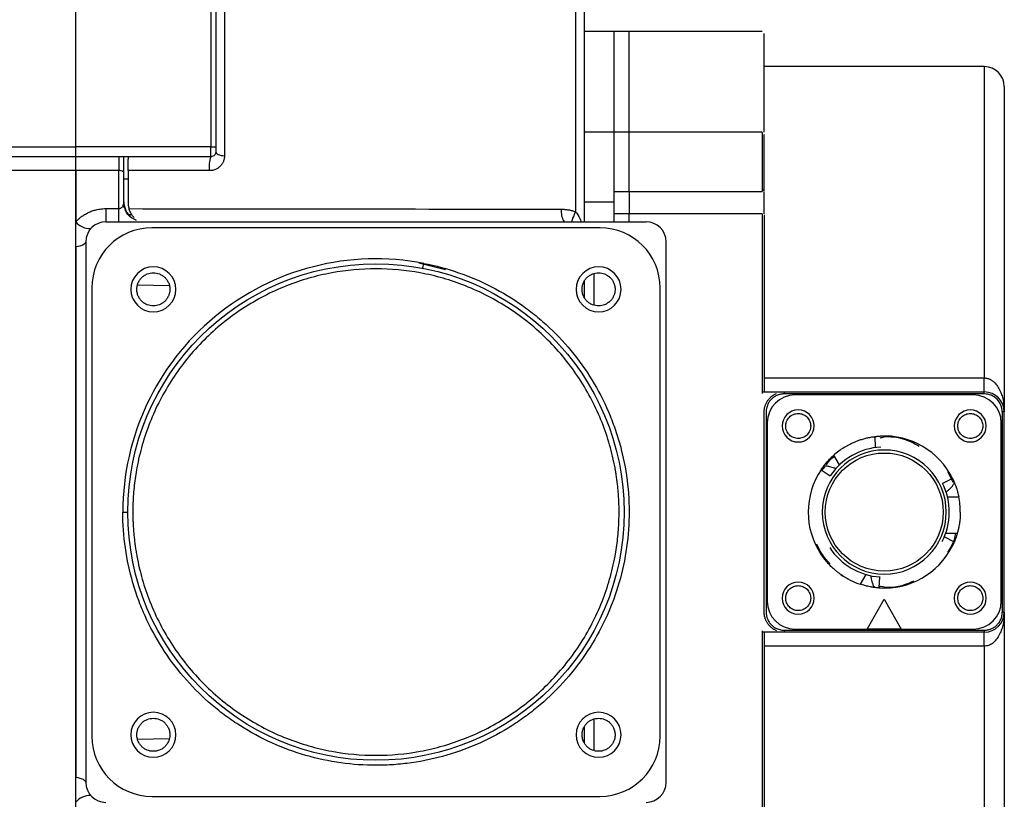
# Model space of a CAD drawing. Header units: millimetres. Extents: x 32137 to 34250, y 9840 to 11020.
# Tile 50 of 51: x 34152 to 34250, y 10826 to 10904. Entities that reach past the tile are written whole.
import ezdxf

# ---------------------------------------------------------------- set-up
doc = ezdxf.new("R2010")
doc.units = ezdxf.units.MM

msp = doc.modelspace()

# ---------------------------------------------------------------- linework, layer by layer
at = {"color": 7, "linetype": 'Continuous', "lineweight": 25}
for p, q in [((34207.494, 10918.026), (34207.494, 10884.464)), ((34157.555, 10890.96), (34157.555, 10907.96)), ((34171.055, 10907.96), (34171.055, 10890.96)), ((34171.555, 10907.96), (34171.555, 10890.96)), ((34172.415, 10907.843), (34172.415, 10890.049)), ((34211.355, 10902.46), (34208.355, 10902.46)), ((34212.855, 10902.46), (34211.355, 10902.46)), ((34211.355, 10892.402), (34211.355, 10902.46)), ((34226.155, 10902.46), (34212.855, 10902.46)), ((34212.855, 10892.402), (34212.855, 10902.46)), ((34248.355, 10898.96), (34226.355, 10898.96)), ((34248.355, 10898.96), (34248.355, 10867.858)), ((34211.355, 10892.402), (34208.355, 10892.402)), ((34212.855, 10892.402), (34211.355, 10892.402)), ((34211.355, 10886.47), (34211.355, 10892.402)), ((34226.155, 10892.402), (34212.855, 10892.402)), ((34212.855, 10886.47), (34212.855, 10892.402)), ((34226.155, 10892.402), (34226.155, 10886.47)), ((34059.606, 10890.96), (34157.555, 10890.96)), ((34157.555, 10889.96), (34157.555, 10890.96)), ((34171.055, 10890.96), (34157.555, 10890.96)), ((34171.055, 10889.96), (34171.055, 10890.96)), ((34171.055, 10890.96), (34171.555, 10890.96)), ((34157.555, 10889.96), (34059.594, 10889.96)), ((34157.555, 10888.575), (34157.555, 10889.96)), ((34171.055, 10889.96), (34157.555, 10889.96)), ((34161.855, 10889.96), (34161.855, 10888.575)), ((34162.355, 10887.71), (34162.355, 10889.96)), ((34157.555, 10888.575), (34059.578, 10888.575)), ((34157.555, 10820.346), (34157.555, 10888.575)), ((34157.555, 10888.575), (34157.555, 10883.451)), ((34161.855, 10888.575), (34157.555, 10888.575)), ((34161.855, 10884.775), (34161.855, 10888.575)), ((34170.915, 10888.567), (34162.785, 10888.572)), ((34162.785, 10888.572), (34162.785, 10885.285)), ((34162.785, 10887.721), (34162.355, 10887.71)), ((34162.355, 10884.875), (34162.355, 10887.71)), ((34211.355, 10886.47), (34212.855, 10886.47)), ((34211.355, 10884.263), (34211.355, 10886.47)), ((34212.855, 10886.47), (34212.855, 10884.263)), ((34212.855, 10886.47), (34226.155, 10886.47)), ((34226.155, 10886.652), (34226.355, 10886.652)), ((34226.355, 10884.263), (34226.355, 10886.47)), ((34208.355, 10885.458), (34211.355, 10885.458)), ((34160.555, 10884.775), (34160.555, 10883.46)), ((34160.555, 10884.775), (34161.855, 10884.775)), ((34161.855, 10883.46), (34161.855, 10884.775)), ((34162.843, 10884.199), (34163.15, 10884.191)), ((34212.855, 10884.263), (34211.355, 10884.263)), ((34211.355, 10883.46), (34211.355, 10884.263)), ((34226.155, 10884.263), (34212.855, 10884.263)), ((34212.855, 10883.46), (34212.855, 10884.263)), ((34226.155, 10884.263), (34226.155, 10866.31)), ((34160.555, 10883.46), (34214.555, 10883.46)), ((34209.955, 10882.86), (34165.155, 10882.86)), ((34158.555, 10881.46), (34158.555, 10827.46)), ((34216.555, 10827.46), (34216.555, 10881.46)), ((34157.555, 10880.942), (34157.555, 10827.979)), ((34191.827, 10879.365), (34194.516, 10878.709)), ((34192.244, 10878.813), (34192.339, 10879.304)), ((34209.355, 10875.146), (34209.355, 10878.275)), ((34163.743, 10877.177), (34166.88, 10877.1)), ((34208.355, 10877.48), (34208.355, 10875.941)), ((34159.155, 10876.86), (34159.155, 10832.06)), ((34215.955, 10832.06), (34215.955, 10876.86)), ((34226.355, 10867.858), (34248.355, 10867.858)), ((34248.355, 10866.46), (34248.355, 10867.858)), ((34226.254, 10866.46), (34227.593, 10866.46)), ((34227.593, 10866.46), (34228.355, 10866.46)), ((34228.355, 10866.46), (34248.355, 10866.46)), ((34228.355, 10866.46), (34228.355, 10866.26)), ((34248.355, 10866.26), (34228.355, 10866.26)), ((34248.355, 10866.26), (34248.355, 10866.46)), ((34247.255, 10866.16), (34229.455, 10866.16)), ((34226.355, 10844.46), (34226.355, 10864.46)), ((34226.555, 10864.46), (34226.555, 10844.46)), ((34250.155, 10864.46), (34250.155, 10844.46)), ((34250.355, 10864.46), (34250.155, 10864.46)), ((34250.355, 10844.46), (34250.355, 10864.46)), ((34226.655, 10863.36), (34226.655, 10845.56)), ((34250.055, 10845.56), (34250.055, 10863.36)), ((34237.495, 10860.903), (34237.436, 10862.005)), ((34233.868, 10859.163), (34233.304, 10860.139)), ((34232.038, 10858.687), (34232.959, 10858.085)), ((34232.129, 10858.628), (34232.419, 10858.985)), ((34244.668, 10858.496), (34245.205, 10857.46)), ((34245.173, 10857.817), (34244.191, 10857.321)), ((34244.995, 10857.746), (34245.166, 10857.832)), ((34245.169, 10857.841), (34245.065, 10857.788)), ((34244.671, 10855.995), (34245.798, 10855.995)), ((34162.255, 10854.46), (34162.755, 10854.46)), ((34244.364, 10851.984), (34245.347, 10851.484)), ((34244.5, 10852.356), (34245.657, 10852.356)), ((34236.525, 10848.223), (34235.962, 10847.247)), ((34237.853, 10846.877), (34237.914, 10847.975)), ((34237.914, 10847.975), (34237.931, 10847.974)), ((34237.88, 10847.067), (34237.869, 10846.876)), ((34237.875, 10846.868), (34237.881, 10846.985)), ((34236.655, 10842.76), (34238.355, 10845.76)), ((34238.355, 10845.76), (34240.055, 10842.76)), ((34250.355, 10844.46), (34250.155, 10844.46)), ((34226.155, 10842.611), (34226.155, 10824.658)), ((34228.355, 10842.66), (34248.355, 10842.66)), ((34228.355, 10842.66), (34228.355, 10842.46)), ((34229.455, 10842.76), (34236.655, 10842.76)), ((34240.055, 10842.76), (34236.655, 10842.76)), ((34240.055, 10842.76), (34247.255, 10842.76)), ((34248.355, 10842.66), (34248.355, 10842.46)), ((34227.593, 10842.46), (34226.254, 10842.46)), ((34228.355, 10842.46), (34227.593, 10842.46)), ((34248.355, 10842.46), (34228.355, 10842.46)), ((34248.355, 10841.063), (34248.355, 10842.46)), ((34248.355, 10841.063), (34226.355, 10841.063)), ((34248.355, 10841.063), (34248.355, 10809.96)), ((34209.355, 10830.646), (34209.355, 10833.775)), ((34208.355, 10832.98), (34208.355, 10831.441)), ((34166.88, 10831.821), (34163.743, 10831.744)), ((34165.155, 10826.06), (34209.955, 10826.06))]:
    msp.add_line(p, q, dxfattribs=at)
at = {"color": 7, "linetype": 'Continuous', "lineweight": 25, "flags": 128}
for points in [[(34171.555, 10890.46), (34171.571, 10890.386), (34171.618, 10890.315), (34171.695, 10890.248), (34171.8, 10890.188), (34171.929, 10890.136), (34172.077, 10890.095), (34172.241, 10890.066), (34172.415, 10890.049)], [(34162.355, 10888.382), (34162.345, 10888.42), (34162.317, 10888.456), (34162.27, 10888.489), (34162.208, 10888.519), (34162.132, 10888.543), (34162.046, 10888.56), (34161.952, 10888.571), (34161.855, 10888.575)], [(34207.113, 10883.46), (34207.13, 10883.507), (34207.181, 10883.639), (34207.244, 10883.806), (34207.318, 10884.001), (34207.402, 10884.222), (34207.494, 10884.464)], [(34158.555, 10881.46), (34158.537, 10881.382), (34158.486, 10881.306), (34158.402, 10881.231), (34158.287, 10881.161), (34158.141, 10881.096), (34157.969, 10881.037), (34157.772, 10880.986), (34157.555, 10880.942)], [(34157.555, 10827.979), (34157.772, 10827.935), (34157.969, 10827.884), (34158.141, 10827.825), (34158.287, 10827.76), (34158.402, 10827.689), (34158.486, 10827.615), (34158.537, 10827.539), (34158.555, 10827.46)]]:
    msp.add_lwpolyline(points, dxfattribs=at)
at = {"color": 7, "linetype": 'Continuous', "lineweight": 25}
for centre, radius in [((34187.555, 10854.46), 24.8), ((34238.355, 10854.46), 5.9)]:
    msp.add_circle(centre, radius, dxfattribs=at)
for centre, radius, start, end in [((34248.355, 10896.96), 2, 0, 90), ((34173.514, 10889.011), 2.636, 158.89054, 189.70394), ((34164.355, 10885.46), 2, 180, 232.37173), ((34208.068, 10884.499), 2.004, 173.70119, 211.23576), ((34158.977, 10884.627), 1.845, 219.5864, 272.42139), ((34160.555, 10881.46), 2, 90, 180), ((34214.555, 10881.46), 2, 0, 90), ((34165.155, 10876.86), 6, 90, 180), ((34209.955, 10876.86), 6, 0, 90), ((34187.555, 10854.46), 25.3, 79.10031, 180), ((34165.305, 10876.71), 2.25, 0, 180), ((34209.805, 10876.71), 2.25, 0, 180), ((34165.305, 10876.71), 2.25, 180, 0), ((34209.805, 10876.71), 2.25, 180, 0), ((34248.355, 10864.46), 2, 0, 90), ((34229.455, 10863.36), 2.8, 90, 180), ((34247.255, 10863.36), 2.8, 0, 90), ((34229.755, 10863.06), 1.6, 90, 270), ((34229.755, 10863.06), 1.6, 270, 90), ((34246.955, 10863.06), 1.6, 90, 270), ((34246.955, 10863.06), 1.6, 270, 90), ((34238.355, 10854.46), 7.6, 26.21271, 93.0615), ((34238.355, 10854.46), 6.2, 0, 180), ((34238.355, 10854.46), 6.5, 93.03821, 146.11308), ((34238.355, 10854.46), 7.6, 121.92655, 131.65053), ((34238.355, 10854.46), 7.6, 146.21271, 180), ((34238.355, 10854.46), 6.5, 333.03821, 26.11308), ((34238.355, 10854.46), 7.6, 0, 11.65053), ((34238.355, 10854.46), 7.6, 180, 213.0615), ((34238.355, 10854.46), 6.2, 180, 0), ((34238.355, 10854.46), 6.5, 213.03821, 266.11308), ((34238.355, 10854.46), 7.6, 266.21271, 333.0615), ((34238.355, 10854.46), 7.6, 235.13649, 251.65053), ((34229.755, 10845.86), 1.6, 90, 270), ((34229.755, 10845.86), 1.6, 270, 90), ((34246.955, 10845.86), 1.6, 90, 270), ((34246.955, 10845.86), 1.6, 270, 90), ((34229.455, 10845.56), 2.8, 180, 270), ((34247.255, 10845.56), 2.8, 270, 0), ((34248.355, 10844.46), 2, 270, 0), ((34165.305, 10832.21), 2.25, 0, 180), ((34209.805, 10832.21), 2.25, 0, 180), ((34165.155, 10832.06), 6, 180, 270), ((34165.305, 10832.21), 2.25, 180, 0), ((34209.805, 10832.21), 2.25, 180, 0), ((34209.955, 10832.06), 6, 270, 0), ((34160.555, 10827.46), 2, 180, 270), ((34214.555, 10827.46), 2, 270, 0), ((34158.977, 10824.294), 1.845, 87.57861, 140.4136)]:
    msp.add_arc(centre, radius, start, end, dxfattribs=at)
for points, knots in [([(34208.355, 10916.782), (34208.355, 10915.216), (34208.355, 10912.075), (34208.355, 10906.724), (34208.355, 10900.951), (34208.355, 10894.762), (34208.355, 10888.923), (34208.355, 10885.054), (34208.355, 10883.46)], [0, 0, 0, 0, 0.174413, 0.349758, 0.525857, 0.701945, 0.877296, 1, 1, 1, 1]), ([(34226.355, 10892.404), (34226.355, 10893.248), (34226.355, 10895.121), (34226.355, 10897.485), (34226.355, 10899.567), (34226.355, 10901.092), (34226.355, 10902.077), (34226.355, 10902.199), (34226.355, 10902.26)], [0, 0, 0, 0, 0.136329, 0.302516, 0.472101, 0.646698, 0.822762, 1, 1, 1, 1]), ([(34250.355, 10896.96), (34250.355, 10896.96), (34250.355, 10893.756), (34250.355, 10881.967), (34250.355, 10873.725), (34250.355, 10864.46)], [0, 0, 0, 0, 0.5, 0.5, 1, 1, 1, 1]), ([(34226.355, 10886.567), (34226.355, 10886.932), (34226.355, 10887.683), (34226.355, 10888.947), (34226.355, 10890.138), (34226.355, 10891.137), (34226.355, 10891.841), (34226.355, 10892.203), (34226.355, 10892.163), (34226.355, 10892.151)], [0, 0, 0, 0, 0.151265, 0.310743, 0.470221, 0.621485, 0.77275, 0.932228, 1, 1, 1, 1]), ([(34171.555, 10890.96), (34171.555, 10890.94), (34171.555, 10890.898), (34171.555, 10890.836), (34171.555, 10890.764), (34171.555, 10890.684), (34171.555, 10890.605), (34171.555, 10890.539), (34171.555, 10890.494), (34171.555, 10890.465), (34171.555, 10890.462), (34171.555, 10890.46)], [0, 0, 0, 0, 0.0801151, 0.1597406, 0.2401519, 0.3697806, 0.5000923, 0.6297213, 0.7600334, 0.8798503, 1, 1, 1, 1]), ([(34162.785, 10888.572), (34162.784, 10888.604), (34162.782, 10888.67), (34162.78, 10888.774), (34162.779, 10888.882), (34162.778, 10888.993), (34162.779, 10889.104), (34162.781, 10889.214), (34162.784, 10889.32), (34162.787, 10889.421), (34162.793, 10889.549), (34162.803, 10889.703), (34162.819, 10889.856), (34162.836, 10889.937), (34162.848, 10889.959), (34162.853, 10889.96), (34162.855, 10889.96)], [0, 0, 0, 0, 0.052675, 0.106874, 0.16231, 0.218652, 0.275528, 0.332548, 0.389311, 0.445427, 0.500528, 0.615332, 0.750176, 0.894402, 0.974308, 1, 1, 1, 1]), ([(34172.415, 10890.049), (34172.415, 10890.011), (34172.413, 10889.934), (34172.399, 10889.822), (34172.378, 10889.71), (34172.347, 10889.601), (34172.288, 10889.44), (34172.182, 10889.237), (34172, 10889.012), (34171.777, 10888.823), (34171.543, 10888.695), (34171.321, 10888.617), (34171.121, 10888.574), (34170.984, 10888.569), (34170.915, 10888.567)], [0, 0, 0, 0, 0.050124, 0.09995, 0.14973, 0.199717, 0.25016, 0.375513, 0.499994, 0.625759, 0.749678, 0.834275, 0.917157, 1, 1, 1, 1]), ([(34171.555, 10890.46), (34171.555, 10890.396), (34171.542, 10890.334), (34171.495, 10890.215), (34171.46, 10890.161), (34171.37, 10890.067), (34171.316, 10890.029), (34171.192, 10889.975), (34171.125, 10889.96), (34171.055, 10889.96)], [0.00167587, 0.00167587, 0.00167587, 0.00167587, 0.002306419, 0.002306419, 0.002936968, 0.002936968, 0.003567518, 0.003567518, 0.004198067, 0.004198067, 0.004198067, 0.004198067]), ([(34161.855, 10884.775), (34161.889, 10884.775), (34161.922, 10884.78), (34161.988, 10884.798), (34162.021, 10884.812), (34162.082, 10884.847), (34162.111, 10884.868), (34162.166, 10884.919), (34162.191, 10884.948), (34162.236, 10885.012), (34162.257, 10885.046), (34162.292, 10885.121), (34162.307, 10885.16), (34162.342, 10885.282), (34162.355, 10885.371), (34162.355, 10885.46)], [0, 0, 0, 0, 0.000504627, 0.000504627, 0.001009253, 0.001009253, 0.00151388, 0.00151388, 0.002018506, 0.002018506, 0.002523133, 0.002523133, 0.003027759, 0.003027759, 0.004037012, 0.004037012, 0.004037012, 0.004037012]), ([(34163.633, 10883.595), (34163.55, 10883.629), (34163.398, 10883.692), (34163.148, 10883.834), (34162.937, 10883.996), (34162.708, 10884.239), (34162.5, 10884.607), (34162.427, 10884.925), (34162.388, 10885.094)], [0, 0, 0, 0, 0.161511, 0.295111, 0.411964, 0.521803, 0.745609, 1, 1, 1, 1]), ([(34162.785, 10885.285), (34162.786, 10885.25), (34162.787, 10885.18), (34162.799, 10885.075), (34162.817, 10884.972), (34162.843, 10884.87), (34162.866, 10884.803), (34162.877, 10884.77)], [0, 0, 0, 0, 0.202889, 0.403396, 0.602449, 0.800998, 1, 1, 1, 1]), ([(34157.555, 10883.451), (34157.592, 10883.492), (34157.667, 10883.573), (34157.786, 10883.688), (34157.909, 10883.799), (34158.037, 10883.905), (34158.237, 10884.056), (34158.519, 10884.239), (34158.895, 10884.431), (34159.29, 10884.583), (34159.656, 10884.681), (34159.983, 10884.738), (34160.268, 10884.77), (34160.459, 10884.773), (34160.555, 10884.775)], [0, 0, 0, 0, 0.050069, 0.099934, 0.149683, 0.199402, 0.249179, 0.374535, 0.499432, 0.624048, 0.74834, 0.832356, 0.916087, 1, 1, 1, 1]), ([(34162.877, 10884.77), (34170.218, 10884.762), (34184.619, 10884.746), (34199.017, 10884.728), (34206.076, 10884.719)], [0, 0, 0, 0, 0.509725, 1, 1, 1, 1]), ([(34163.393, 10883.876), (34163.364, 10883.906), (34163.307, 10883.965), (34163.228, 10884.062), (34163.156, 10884.162), (34163.08, 10884.282), (34163.005, 10884.426), (34162.933, 10884.594), (34162.895, 10884.712), (34162.877, 10884.77)], [0, 0, 0, 0, 0.1333793, 0.2614844, 0.3841858, 0.5014026, 0.6740992, 0.8403514, 1, 1, 1, 1]), ([(34206.076, 10884.719), (34206.137, 10884.718), (34206.258, 10884.717), (34206.439, 10884.704), (34206.619, 10884.684), (34206.797, 10884.656), (34206.974, 10884.62), (34207.149, 10884.577), (34207.323, 10884.525), (34207.437, 10884.485), (34207.494, 10884.464)], [0, 0, 0, 0, 0.126853, 0.252605, 0.377537, 0.501936, 0.626092, 0.750294, 0.874835, 1, 1, 1, 1]), ([(34207.494, 10884.464), (34207.658, 10884.254), (34207.897, 10883.948), (34208.006, 10883.576), (34208.039, 10883.46)], [0, 0, 0, 0, 0.687954, 1, 1, 1, 1]), ([(34157.555, 10880.942), (34157.555, 10881.172), (34157.555, 10881.4), (34157.555, 10881.854), (34157.555, 10882.074), (34157.555, 10882.497), (34157.555, 10882.702), (34157.555, 10883.094), (34157.555, 10883.277), (34157.555, 10883.451)], [0, 0, 0, 0, 0.25, 0.25, 0.5, 0.5, 0.75, 0.75, 1, 1, 1, 1]), ([(34192.339, 10879.304), (34193.514, 10879.078), (34194.678, 10878.767), (34196.949, 10877.982), (34198.056, 10877.509), (34200.179, 10876.418), (34201.196, 10875.8), (34202.635, 10874.783), (34203.102, 10874.428), (34204.017, 10873.681), (34204.464, 10873.289), (34205.764, 10872.065), (34206.579, 10871.181), (34208.077, 10869.304), (34208.761, 10868.311), (34209.975, 10866.244), (34210.506, 10865.171), (34211.181, 10863.527), (34211.386, 10862.974), (34211.755, 10861.86), (34211.921, 10861.296), (34212.36, 10859.577), (34212.575, 10858.4), (34212.835, 10856.019), (34212.881, 10854.814), (34212.8, 10852.413), (34212.674, 10851.217), (34212.258, 10848.869), (34211.968, 10847.718), (34211.24, 10845.489), (34210.794, 10844.388), (34209.743, 10842.247), (34209.139, 10841.207), (34207.786, 10839.222), (34207.038, 10838.276), (34205.422, 10836.508), (34204.554, 10835.685), (34203.185, 10834.558), (34202.719, 10834.2), (34201.763, 10833.519), (34201.271, 10833.193), (34199.755, 10832.265), (34198.693, 10831.713), (34196.492, 10830.761), (34195.354, 10830.363), (34193.037, 10829.732), (34191.857, 10829.501), (34190.085, 10829.28), (34189.494, 10829.228), (34188.314, 10829.165), (34187.728, 10829.154), (34185.966, 10829.183), (34184.78, 10829.285), (34182.421, 10829.658), (34181.249, 10829.929), (34178.953, 10830.637), (34177.829, 10831.074), (34175.665, 10832.096), (34174.625, 10832.682), (34173.147, 10833.655), (34172.669, 10833.994), (34171.734, 10834.708), (34171.277, 10835.083), (34169.941, 10836.26), (34169.099, 10837.114), (34167.54, 10838.938), (34166.824, 10839.908), (34165.54, 10841.936), (34164.971, 10842.993), (34164.239, 10844.619), (34164.016, 10845.168), (34163.608, 10846.274), (34163.426, 10846.83), (34162.932, 10848.526), (34162.679, 10849.691), (34162.341, 10852.058), (34162.255, 10853.259), (34162.255, 10854.46)], [0, 0, 0, 0, 0.03125, 0.03125, 0.0625, 0.0625, 0.09375, 0.09375, 0.109375, 0.109375, 0.125, 0.125, 0.15625, 0.15625, 0.1875, 0.1875, 0.21875, 0.21875, 0.234375, 0.234375, 0.25, 0.25, 0.28125, 0.28125, 0.3125, 0.3125, 0.34375, 0.34375, 0.375, 0.375, 0.40625, 0.40625, 0.4375, 0.4375, 0.46875, 0.46875, 0.5, 0.5, 0.515625, 0.515625, 0.53125, 0.53125, 0.5625, 0.5625, 0.59375, 0.59375, 0.625, 0.625, 0.640625, 0.640625, 0.65625, 0.65625, 0.6875, 0.6875, 0.71875, 0.71875, 0.75, 0.75, 0.78125, 0.78125, 0.796875, 0.796875, 0.8125, 0.8125, 0.84375, 0.84375, 0.875, 0.875, 0.90625, 0.90625, 0.921875, 0.921875, 0.9375, 0.9375, 0.96875, 0.96875, 1, 1, 1, 1]), ([(34211.855, 10854.46), (34211.854, 10854.625), (34211.852, 10854.955), (34211.836, 10855.449), (34211.811, 10855.943), (34211.776, 10856.435), (34211.731, 10856.926), (34211.676, 10857.417), (34211.611, 10857.906), (34211.536, 10858.395), (34211.344, 10859.493), (34210.946, 10861.186), (34210.173, 10863.45), (34209.168, 10865.658), (34207.919, 10867.795), (34206.45, 10869.809), (34204.768, 10871.673), (34202.904, 10873.356), (34200.889, 10874.825), (34198.752, 10876.074), (34196.544, 10877.079), (34194.28, 10877.851), (34191.307, 10878.552), (34187.555, 10878.897), (34183.803, 10878.552), (34180.829, 10877.851), (34178.565, 10877.079), (34176.357, 10876.074), (34174.22, 10874.825), (34172.206, 10873.356), (34170.342, 10871.674), (34168.659, 10869.81), (34167.19, 10867.795), (34165.941, 10865.658), (34164.936, 10863.45), (34164.164, 10861.186), (34163.735, 10859.365), (34163.509, 10858.005), (34163.395, 10857.123), (34163.314, 10856.238), (34163.264, 10855.35), (34163.258, 10854.757), (34163.255, 10854.46)], [0, 0, 0, 0, 0.006487, 0.012964, 0.019435, 0.025902, 0.032367, 0.038835, 0.045306, 0.051785, 0.058273, 0.089144, 0.120023, 0.152182, 0.184348, 0.217191, 0.250041, 0.282884, 0.315734, 0.347893, 0.380058, 0.41093, 0.441809, 0.500001, 0.558193, 0.589065, 0.619944, 0.652103, 0.684268, 0.717111, 0.749961, 0.782804, 0.815655, 0.847813, 0.879979, 0.910851, 0.94173, 0.953398, 0.965044, 0.976682, 0.988329, 1, 1, 1, 1]), ([(34163.655, 10876.71), (34163.655, 10876.752), (34163.657, 10876.835), (34163.672, 10876.959), (34163.695, 10877.081), (34163.727, 10877.201), (34163.792, 10877.385), (34163.915, 10877.623), (34164.13, 10877.885), (34164.392, 10878.1), (34164.777, 10878.299), (34165.305, 10878.401), (34165.832, 10878.299), (34166.217, 10878.1), (34166.479, 10877.885), (34166.694, 10877.623), (34166.829, 10877.36), (34166.907, 10877.122), (34166.947, 10876.918), (34166.952, 10876.78), (34166.955, 10876.71)], [0, 0, 0, 0, 0.024173, 0.048146, 0.072059, 0.096048, 0.120253, 0.185254, 0.250358, 0.315358, 0.380463, 0.500024, 0.619586, 0.684586, 0.749691, 0.814691, 0.879795, 0.919948, 0.959802, 1, 1, 1, 1]), ([(34208.155, 10876.71), (34208.155, 10876.752), (34208.157, 10876.835), (34208.172, 10876.959), (34208.195, 10877.081), (34208.227, 10877.201), (34208.292, 10877.385), (34208.415, 10877.623), (34208.63, 10877.885), (34208.892, 10878.1), (34209.277, 10878.299), (34209.805, 10878.401), (34210.332, 10878.299), (34210.717, 10878.1), (34210.979, 10877.885), (34211.194, 10877.623), (34211.329, 10877.36), (34211.407, 10877.122), (34211.447, 10876.918), (34211.452, 10876.78), (34211.455, 10876.71)], [0, 0, 0, 0, 0.024173, 0.048146, 0.072059, 0.096048, 0.120253, 0.185254, 0.250358, 0.315358, 0.380463, 0.500024, 0.619586, 0.684586, 0.749691, 0.814691, 0.879795, 0.919948, 0.959802, 1, 1, 1, 1]), ([(34166.955, 10876.71), (34166.954, 10876.669), (34166.952, 10876.586), (34166.938, 10876.462), (34166.914, 10876.34), (34166.882, 10876.22), (34166.817, 10876.036), (34166.694, 10875.798), (34166.479, 10875.536), (34166.217, 10875.321), (34165.833, 10875.122), (34165.305, 10875.02), (34164.777, 10875.122), (34164.392, 10875.321), (34164.13, 10875.536), (34163.915, 10875.798), (34163.78, 10876.061), (34163.702, 10876.299), (34163.662, 10876.503), (34163.657, 10876.641), (34163.655, 10876.71)], [0, 0, 0, 0, 0.024173, 0.048146, 0.072059, 0.096048, 0.120253, 0.185254, 0.250358, 0.315358, 0.380463, 0.500024, 0.619586, 0.684586, 0.749691, 0.814691, 0.879795, 0.919948, 0.959802, 1, 1, 1, 1]), ([(34211.455, 10876.71), (34211.454, 10876.669), (34211.452, 10876.586), (34211.438, 10876.462), (34211.414, 10876.34), (34211.382, 10876.22), (34211.317, 10876.036), (34211.194, 10875.798), (34210.979, 10875.536), (34210.717, 10875.321), (34210.333, 10875.122), (34209.805, 10875.02), (34209.277, 10875.122), (34208.892, 10875.321), (34208.63, 10875.536), (34208.415, 10875.798), (34208.28, 10876.061), (34208.202, 10876.299), (34208.162, 10876.503), (34208.157, 10876.641), (34208.155, 10876.71)], [0, 0, 0, 0, 0.024173, 0.048146, 0.072059, 0.096048, 0.120253, 0.185254, 0.250358, 0.315358, 0.380463, 0.500024, 0.619586, 0.684586, 0.749691, 0.814691, 0.879795, 0.919948, 0.959802, 1, 1, 1, 1]), ([(34248.355, 10867.858), (34248.389, 10867.857), (34248.458, 10867.856), (34248.561, 10867.842), (34248.664, 10867.82), (34248.766, 10867.789), (34248.867, 10867.75), (34248.968, 10867.702), (34249.066, 10867.645), (34249.163, 10867.579), (34249.258, 10867.505), (34249.445, 10867.339), (34249.702, 10867.026), (34249.954, 10866.562), (34250.144, 10866.047), (34250.251, 10865.598), (34250.314, 10865.191), (34250.348, 10864.84), (34250.352, 10864.591), (34250.355, 10864.46)], [0, 0, 0, 0, 0.022981, 0.046144, 0.069607, 0.093483, 0.11788, 0.142899, 0.16863, 0.195158, 0.222559, 0.250899, 0.366215, 0.500207, 0.617216, 0.750513, 0.824286, 0.907477, 1, 1, 1, 1]), ([(34226.355, 10864.46), (34226.356, 10864.509), (34226.358, 10864.607), (34226.374, 10864.753), (34226.401, 10864.897), (34226.451, 10865.086), (34226.538, 10865.315), (34226.683, 10865.572), (34226.864, 10865.806), (34227.056, 10865.988), (34227.241, 10866.126), (34227.411, 10866.229), (34227.533, 10866.283), (34227.593, 10866.31)], [0, 0, 0, 0, 0.062603, 0.124896, 0.187203, 0.249844, 0.374921, 0.499762, 0.625023, 0.749798, 0.833582, 0.9167, 1, 1, 1, 1]), ([(34228.355, 10866.26), (34228.309, 10866.26), (34228.219, 10866.258), (34228.084, 10866.242), (34227.951, 10866.217), (34227.82, 10866.181), (34227.619, 10866.11), (34227.359, 10865.976), (34227.073, 10865.742), (34226.839, 10865.456), (34226.691, 10865.169), (34226.607, 10864.909), (34226.563, 10864.687), (34226.557, 10864.536), (34226.555, 10864.46)], [0, 0, 0, 0, 0.048284, 0.096168, 0.143929, 0.191844, 0.240186, 0.370022, 0.500049, 0.629885, 0.759911, 0.840114, 0.919715, 1, 1, 1, 1]), ([(34250.155, 10864.46), (34250.155, 10864.938), (34249.965, 10865.396), (34249.29, 10866.071), (34248.832, 10866.26), (34248.355, 10866.26)], [0, 0, 0, 0, 0.5, 0.5, 1, 1, 1, 1]), ([(34228.505, 10863.06), (34228.506, 10863.1), (34228.508, 10863.178), (34228.525, 10863.295), (34228.552, 10863.409), (34228.605, 10863.564), (34228.702, 10863.752), (34228.865, 10863.95), (34229.063, 10864.113), (34229.355, 10864.264), (34229.755, 10864.341), (34230.154, 10864.264), (34230.446, 10864.113), (34230.644, 10863.95), (34230.807, 10863.752), (34230.921, 10863.53), (34230.992, 10863.296), (34231, 10863.139), (34231.005, 10863.06)], [0, 0, 0, 0, 0.030173, 0.060092, 0.090028, 0.120251, 0.185242, 0.25037, 0.315362, 0.38049, 0.500066, 0.619641, 0.684633, 0.749761, 0.814752, 0.879881, 0.939907, 1, 1, 1, 1]), ([(34245.705, 10863.06), (34245.706, 10863.1), (34245.708, 10863.178), (34245.725, 10863.295), (34245.752, 10863.409), (34245.805, 10863.564), (34245.902, 10863.752), (34246.065, 10863.95), (34246.263, 10864.113), (34246.555, 10864.264), (34246.955, 10864.341), (34247.354, 10864.264), (34247.646, 10864.113), (34247.844, 10863.95), (34248.007, 10863.752), (34248.121, 10863.53), (34248.192, 10863.296), (34248.2, 10863.139), (34248.205, 10863.06)], [0, 0, 0, 0, 0.030173, 0.060092, 0.090028, 0.120251, 0.185242, 0.25037, 0.315362, 0.38049, 0.500066, 0.619641, 0.684633, 0.749761, 0.814752, 0.879881, 0.939907, 1, 1, 1, 1]), ([(34231.005, 10863.06), (34231.004, 10863.021), (34231.001, 10862.943), (34230.984, 10862.826), (34230.957, 10862.711), (34230.904, 10862.557), (34230.807, 10862.369), (34230.645, 10862.171), (34230.446, 10862.008), (34230.155, 10861.857), (34229.755, 10861.78), (34229.355, 10861.857), (34229.063, 10862.008), (34228.865, 10862.17), (34228.702, 10862.369), (34228.588, 10862.591), (34228.517, 10862.825), (34228.509, 10862.982), (34228.505, 10863.06)], [0, 0, 0, 0, 0.030173, 0.060092, 0.090028, 0.120251, 0.185242, 0.25037, 0.315362, 0.38049, 0.500066, 0.619641, 0.684633, 0.749761, 0.814752, 0.879881, 0.939907, 1, 1, 1, 1]), ([(34248.205, 10863.06), (34248.204, 10863.021), (34248.201, 10862.943), (34248.184, 10862.826), (34248.157, 10862.711), (34248.104, 10862.557), (34248.007, 10862.369), (34247.845, 10862.171), (34247.646, 10862.008), (34247.355, 10861.857), (34246.955, 10861.78), (34246.555, 10861.857), (34246.263, 10862.008), (34246.065, 10862.17), (34245.902, 10862.369), (34245.788, 10862.591), (34245.717, 10862.825), (34245.709, 10862.982), (34245.705, 10863.06)], [0, 0, 0, 0, 0.030173, 0.060092, 0.090028, 0.120251, 0.185242, 0.25037, 0.315362, 0.38049, 0.500066, 0.619641, 0.684633, 0.749761, 0.814752, 0.879881, 0.939907, 1, 1, 1, 1]), ([(34234.335, 10860.911), (34234.414, 10860.959), (34234.572, 10861.055), (34234.814, 10861.187), (34235.06, 10861.311), (34235.311, 10861.426), (34235.566, 10861.532), (34235.868, 10861.645), (34236.218, 10861.758), (34236.619, 10861.863), (34237.024, 10861.948), (34237.299, 10861.986), (34237.436, 10862.005)], [0, 0, 0, 0, 0.084102, 0.167988, 0.251735, 0.335421, 0.419126, 0.502927, 0.628163, 0.752571, 0.876425, 1, 1, 1, 1]), ([(34237.436, 10862.005), (34237.466, 10862.008), (34237.525, 10862.015), (34237.607, 10862.024), (34237.683, 10862.031), (34237.752, 10862.037), (34237.818, 10862.042), (34237.881, 10862.046), (34237.935, 10862.049), (34237.944, 10862.049), (34237.949, 10862.05)], [0, 0, 0, 0, 0.097402, 0.196123, 0.296177, 0.397576, 0.500331, 0.637379, 0.803942, 1, 1, 1, 1]), ([(34237.935, 10861.88), (34238.075, 10861.91), (34239.131, 10862.135), (34240.545, 10861.761), (34241.603, 10861.187), (34241.842, 10861.057)], [0, 0, 0, 0, 0.105287, 0.798233, 1, 1, 1, 1]), ([(34232.274, 10859.02), (34232.287, 10859.038), (34232.314, 10859.073), (34232.36, 10859.133), (34232.411, 10859.198), (34232.468, 10859.267), (34232.529, 10859.342), (34232.596, 10859.421), (34232.686, 10859.524), (34232.804, 10859.653), (34232.955, 10859.811), (34233.121, 10859.973), (34233.243, 10860.084), (34233.304, 10860.139)], [0, 0, 0, 0, 0.071021, 0.1419, 0.21282, 0.283964, 0.355513, 0.427646, 0.500536, 0.626022, 0.750505, 0.874869, 1, 1, 1, 1]), ([(34232.575, 10859.178), (34232.722, 10859.385), (34232.949, 10859.705), (34233.261, 10859.94), (34233.371, 10860.023)], [0, 0, 0, 0, 0.647097, 1, 1, 1, 1]), ([(34232.029, 10858.673), (34232.028, 10858.671), (34232.025, 10858.667), (34232.026, 10858.669), (34232.031, 10858.677), (34232.041, 10858.691), (34232.054, 10858.712), (34232.072, 10858.738), (34232.102, 10858.781), (34232.148, 10858.847), (34232.21, 10858.934), (34232.255, 10858.994), (34232.274, 10859.02)], [0, 0, 0, 0, 0.08397, 0.16749, 0.250653, 0.33355, 0.416271, 0.498904, 0.57793, 0.748623, 0.895542, 1, 1, 1, 1]), ([(34232.274, 10859.02), (34232.288, 10859.027), (34232.315, 10859.042), (34232.364, 10859.058), (34232.42, 10859.069), (34232.502, 10859.076), (34232.621, 10859.072), (34232.793, 10859.046), (34233.003, 10858.996), (34233.253, 10858.92), (34233.436, 10858.852), (34233.531, 10858.817)], [0, 0, 0, 0, 0.063544, 0.126412, 0.188866, 0.251184, 0.371828, 0.500088, 0.652067, 0.818432, 1, 1, 1, 1]), ([(34244.539, 10856.46), (34244.579, 10856.493), (34244.658, 10856.557), (34244.767, 10856.651), (34244.867, 10856.742), (34244.957, 10856.829), (34245.038, 10856.912), (34245.127, 10857.01), (34245.215, 10857.121), (34245.291, 10857.241), (34245.337, 10857.352), (34245.341, 10857.415), (34245.343, 10857.446)], [0, 0, 0, 0, 0.0918684, 0.180113, 0.2648816, 0.3463411, 0.4246793, 0.5001075, 0.6281398, 0.7490045, 0.8736069, 1, 1, 1, 1]), ([(34245.166, 10857.832), (34245.165, 10857.834), (34245.162, 10857.839), (34245.164, 10857.837), (34245.168, 10857.828), (34245.176, 10857.813), (34245.186, 10857.791), (34245.2, 10857.762), (34245.223, 10857.715), (34245.257, 10857.643), (34245.301, 10857.545), (34245.331, 10857.476), (34245.343, 10857.447)], [0, 0, 0, 0, 0.08397, 0.16749, 0.250653, 0.33355, 0.416271, 0.498904, 0.57793, 0.748623, 0.895542, 1, 1, 1, 1]), ([(34245.343, 10857.446), (34245.353, 10857.424), (34245.373, 10857.377), (34245.407, 10857.293), (34245.448, 10857.188), (34245.502, 10857.048), (34245.568, 10856.858), (34245.632, 10856.654), (34245.694, 10856.438), (34245.747, 10856.232), (34245.782, 10856.071), (34245.798, 10855.995)], [0, 0, 0, 0, 0.078399, 0.161865, 0.250418, 0.359749, 0.500507, 0.657654, 0.750104, 0.882294, 1, 1, 1, 1]), ([(34163.255, 10854.46), (34163.256, 10854.295), (34163.257, 10853.966), (34163.273, 10853.472), (34163.298, 10852.978), (34163.333, 10852.486), (34163.378, 10851.995), (34163.433, 10851.504), (34163.498, 10851.015), (34163.574, 10850.526), (34163.765, 10849.428), (34164.164, 10847.735), (34164.936, 10845.471), (34165.941, 10843.263), (34167.19, 10841.126), (34168.659, 10839.111), (34170.341, 10837.248), (34172.205, 10835.565), (34174.22, 10834.096), (34176.357, 10832.847), (34178.565, 10831.842), (34180.829, 10831.07), (34183.803, 10830.369), (34187.555, 10830.024), (34191.306, 10830.369), (34194.28, 10831.069), (34196.544, 10831.842), (34198.752, 10832.847), (34200.889, 10834.096), (34202.904, 10835.565), (34204.767, 10837.247), (34206.45, 10839.111), (34207.919, 10841.126), (34209.168, 10843.263), (34210.173, 10845.471), (34210.946, 10847.735), (34211.374, 10849.556), (34211.6, 10850.916), (34211.714, 10851.798), (34211.795, 10852.683), (34211.845, 10853.571), (34211.851, 10854.164), (34211.855, 10854.46)], [0, 0, 0, 0, 0.006487, 0.012964, 0.019435, 0.025902, 0.032367, 0.038835, 0.045306, 0.051785, 0.058273, 0.089144, 0.120023, 0.152182, 0.184348, 0.217191, 0.250041, 0.282884, 0.315734, 0.347893, 0.380058, 0.41093, 0.441809, 0.500001, 0.558193, 0.589065, 0.619944, 0.652103, 0.684268, 0.717111, 0.749961, 0.782804, 0.815655, 0.847813, 0.879979, 0.910851, 0.94173, 0.953398, 0.965044, 0.976682, 0.988329, 1, 1, 1, 1]), ([(34245.955, 10854.46), (34245.954, 10854.375), (34245.952, 10854.205), (34245.939, 10853.951), (34245.918, 10853.697), (34245.888, 10853.444), (34245.849, 10853.192), (34245.787, 10852.858), (34245.688, 10852.446), (34245.539, 10851.958), (34245.411, 10851.642), (34245.347, 10851.484)], [0, 0, 0, 0, 0.084126, 0.168043, 0.251818, 0.335517, 0.419208, 0.502958, 0.66966, 0.835156, 1, 1, 1, 1]), ([(34245.894, 10853.506), (34245.872, 10853.355), (34245.828, 10853.054), (34245.758, 10852.735), (34245.712, 10852.557), (34245.698, 10852.505), (34245.694, 10852.489)], [0, 0, 0, 0, 0.3572279, 0.7142751, 0.9080791, 1, 1, 1, 1]), ([(34245.453, 10852.356), (34245.421, 10852.134), (34245.322, 10851.444), (34244.94, 10850.853), (34244.682, 10850.452)], [0, 0, 0, 0, 0.322102, 1, 1, 1, 1]), ([(34245.347, 10851.484), (34245.336, 10851.457), (34245.312, 10851.401), (34245.278, 10851.326), (34245.247, 10851.257), (34245.217, 10851.195), (34245.188, 10851.135), (34245.161, 10851.078), (34245.136, 10851.029), (34245.132, 10851.022), (34245.13, 10851.017)], [0, 0, 0, 0, 0.097402, 0.196123, 0.296177, 0.397576, 0.500331, 0.637379, 0.803942, 1, 1, 1, 1]), ([(34232.962, 10849.268), (34232.643, 10849.615), (34232.099, 10850.21), (34231.759, 10850.94), (34231.618, 10851.243)], [0, 0, 0, 0, 0.584116, 1, 1, 1, 1]), ([(34232.28, 10849.893), (34232.263, 10849.917), (34232.227, 10849.965), (34232.178, 10850.031), (34232.134, 10850.094), (34232.095, 10850.15), (34232.057, 10850.205), (34232.022, 10850.258), (34231.992, 10850.303), (34231.988, 10850.31), (34231.985, 10850.314)], [0, 0, 0, 0, 0.097402, 0.196123, 0.296177, 0.397576, 0.500331, 0.637379, 0.803942, 1, 1, 1, 1]), ([(34234.778, 10847.755), (34234.697, 10847.799), (34234.535, 10847.887), (34234.299, 10848.031), (34234.069, 10848.182), (34233.844, 10848.342), (34233.625, 10848.51), (34233.376, 10848.715), (34233.103, 10848.962), (34232.811, 10849.256), (34232.535, 10849.564), (34232.365, 10849.783), (34232.28, 10849.893)], [0, 0, 0, 0, 0.084102, 0.167988, 0.251735, 0.335421, 0.419126, 0.502927, 0.628163, 0.752571, 0.876425, 1, 1, 1, 1]), ([(34236.994, 10848.105), (34237.002, 10848.054), (34237.018, 10847.954), (34237.046, 10847.812), (34237.074, 10847.68), (34237.105, 10847.558), (34237.136, 10847.447), (34237.177, 10847.321), (34237.228, 10847.189), (34237.295, 10847.063), (34237.368, 10846.967), (34237.42, 10846.933), (34237.446, 10846.915)], [0, 0, 0, 0, 0.091868, 0.180113, 0.264882, 0.346341, 0.424679, 0.500107, 0.62814, 0.749004, 0.873607, 1, 1, 1, 1]), ([(34241.294, 10847.58), (34241.235, 10847.549), (34240.347, 10847.082), (34239.109, 10846.787), (34238.032, 10847.018), (34237.872, 10847.053)], [0, 0, 0, 0, 0.057483, 0.859668, 1, 1, 1, 1]), ([(34228.505, 10845.86), (34228.506, 10845.9), (34228.508, 10845.978), (34228.525, 10846.095), (34228.552, 10846.209), (34228.605, 10846.364), (34228.702, 10846.552), (34228.865, 10846.75), (34229.063, 10846.913), (34229.355, 10847.064), (34229.755, 10847.141), (34230.154, 10847.064), (34230.446, 10846.913), (34230.644, 10846.75), (34230.807, 10846.552), (34230.921, 10846.33), (34230.992, 10846.096), (34231, 10845.939), (34231.005, 10845.86)], [0, 0, 0, 0, 0.030173, 0.060092, 0.090028, 0.120251, 0.185242, 0.25037, 0.315362, 0.38049, 0.500066, 0.619641, 0.684633, 0.749761, 0.814752, 0.879881, 0.939907, 1, 1, 1, 1]), ([(34237.446, 10846.915), (34237.422, 10846.918), (34237.371, 10846.924), (34237.281, 10846.937), (34237.17, 10846.953), (34237.022, 10846.977), (34236.824, 10847.015), (34236.615, 10847.061), (34236.397, 10847.116), (34236.193, 10847.173), (34236.036, 10847.223), (34235.962, 10847.247)], [0, 0, 0, 0, 0.078399, 0.161865, 0.250418, 0.359749, 0.500507, 0.657654, 0.750104, 0.882294, 1, 1, 1, 1]), ([(34237.869, 10846.876), (34237.871, 10846.876), (34237.876, 10846.875), (34237.874, 10846.875), (34237.865, 10846.876), (34237.847, 10846.877), (34237.823, 10846.879), (34237.792, 10846.881), (34237.739, 10846.885), (34237.659, 10846.892), (34237.553, 10846.903), (34237.478, 10846.911), (34237.446, 10846.915)], [0, 0, 0, 0, 0.08397, 0.16749, 0.250653, 0.33355, 0.416271, 0.498904, 0.57793, 0.748623, 0.895542, 1, 1, 1, 1]), ([(34245.705, 10845.86), (34245.706, 10845.9), (34245.708, 10845.978), (34245.725, 10846.095), (34245.752, 10846.209), (34245.805, 10846.364), (34245.902, 10846.552), (34246.065, 10846.75), (34246.263, 10846.913), (34246.555, 10847.064), (34246.955, 10847.141), (34247.354, 10847.064), (34247.646, 10846.913), (34247.844, 10846.75), (34248.007, 10846.552), (34248.121, 10846.33), (34248.192, 10846.096), (34248.2, 10845.939), (34248.205, 10845.86)], [0, 0, 0, 0, 0.030173, 0.060092, 0.090028, 0.120251, 0.185242, 0.25037, 0.315362, 0.38049, 0.500066, 0.619641, 0.684633, 0.749761, 0.814752, 0.879881, 0.939907, 1, 1, 1, 1]), ([(34231.005, 10845.86), (34231.004, 10845.821), (34231.001, 10845.743), (34230.984, 10845.626), (34230.957, 10845.511), (34230.904, 10845.357), (34230.807, 10845.169), (34230.645, 10844.971), (34230.446, 10844.808), (34230.155, 10844.657), (34229.755, 10844.58), (34229.355, 10844.657), (34229.063, 10844.808), (34228.865, 10844.97), (34228.702, 10845.169), (34228.588, 10845.391), (34228.517, 10845.625), (34228.509, 10845.782), (34228.505, 10845.86)], [0, 0, 0, 0, 0.0301726, 0.060092, 0.0900282, 0.1202507, 0.1852421, 0.2503703, 0.3153618, 0.3804901, 0.5000657, 0.6196412, 0.6846327, 0.7497609, 0.8147524, 0.8798807, 0.939907, 1, 1, 1, 1]), ([(34248.205, 10845.86), (34248.204, 10845.821), (34248.201, 10845.743), (34248.184, 10845.626), (34248.157, 10845.511), (34248.104, 10845.357), (34248.007, 10845.169), (34247.845, 10844.971), (34247.646, 10844.808), (34247.355, 10844.657), (34246.955, 10844.58), (34246.555, 10844.657), (34246.263, 10844.808), (34246.065, 10844.97), (34245.902, 10845.169), (34245.788, 10845.391), (34245.717, 10845.625), (34245.709, 10845.782), (34245.705, 10845.86)], [0, 0, 0, 0, 0.030173, 0.060092, 0.090028, 0.120251, 0.185242, 0.25037, 0.315362, 0.38049, 0.500066, 0.619641, 0.684633, 0.749761, 0.814752, 0.879881, 0.939907, 1, 1, 1, 1]), ([(34227.593, 10842.611), (34227.557, 10842.627), (34227.484, 10842.658), (34227.378, 10842.714), (34227.276, 10842.774), (34227.178, 10842.842), (34227.037, 10842.95), (34226.865, 10843.114), (34226.684, 10843.347), (34226.539, 10843.604), (34226.445, 10843.848), (34226.39, 10844.07), (34226.36, 10844.264), (34226.356, 10844.395), (34226.355, 10844.46)], [0, 0, 0, 0, 0.049987, 0.099789, 0.149591, 0.199575, 0.249921, 0.37446, 0.499524, 0.624147, 0.749047, 0.83284, 0.916233, 1, 1, 1, 1]), ([(34226.555, 10844.46), (34226.556, 10844.415), (34226.557, 10844.324), (34226.573, 10844.19), (34226.598, 10844.057), (34226.634, 10843.926), (34226.705, 10843.725), (34226.839, 10843.465), (34227.073, 10843.179), (34227.359, 10842.945), (34227.646, 10842.797), (34227.906, 10842.712), (34228.128, 10842.668), (34228.279, 10842.663), (34228.355, 10842.66)], [0, 0, 0, 0, 0.048284, 0.096168, 0.143929, 0.191844, 0.240186, 0.370022, 0.500049, 0.629885, 0.759911, 0.840114, 0.919715, 1, 1, 1, 1]), ([(34248.355, 10842.66), (34248.4, 10842.661), (34248.491, 10842.663), (34248.625, 10842.679), (34248.758, 10842.704), (34248.889, 10842.74), (34249.09, 10842.811), (34249.35, 10842.945), (34249.636, 10843.179), (34249.87, 10843.465), (34250.018, 10843.752), (34250.103, 10844.012), (34250.147, 10844.234), (34250.152, 10844.385), (34250.155, 10844.46)], [0, 0, 0, 0, 0.048284, 0.096168, 0.143929, 0.191844, 0.240186, 0.370022, 0.500049, 0.629885, 0.759911, 0.840114, 0.919715, 1, 1, 1, 1]), ([(34250.355, 10844.46), (34250.354, 10844.38), (34250.352, 10844.225), (34250.338, 10843.999), (34250.319, 10843.789), (34250.293, 10843.592), (34250.241, 10843.281), (34250.144, 10842.875), (34249.954, 10842.359), (34249.702, 10841.895), (34249.42, 10841.551), (34249.169, 10841.341), (34248.973, 10841.217), (34248.77, 10841.129), (34248.563, 10841.073), (34248.423, 10841.066), (34248.355, 10841.063)], [0, 0, 0, 0, 0.056629, 0.109915, 0.159836, 0.206373, 0.249511, 0.382828, 0.499873, 0.633884, 0.749237, 0.804958, 0.857193, 0.906581, 0.953888, 1, 1, 1, 1]), ([(34250.355, 10844.46), (34250.355, 10835.196), (34250.355, 10826.954), (34250.355, 10815.165), (34250.355, 10811.96), (34250.355, 10811.96)], [0, 0, 0, 0, 0.5, 0.5, 1, 1, 1, 1]), ([(34163.655, 10832.21), (34163.655, 10832.252), (34163.657, 10832.335), (34163.672, 10832.459), (34163.695, 10832.581), (34163.727, 10832.701), (34163.792, 10832.885), (34163.915, 10833.123), (34164.13, 10833.385), (34164.392, 10833.6), (34164.777, 10833.799), (34165.305, 10833.901), (34165.832, 10833.799), (34166.217, 10833.6), (34166.479, 10833.385), (34166.694, 10833.123), (34166.829, 10832.86), (34166.907, 10832.622), (34166.947, 10832.418), (34166.952, 10832.28), (34166.955, 10832.21)], [0, 0, 0, 0, 0.024173, 0.048146, 0.072059, 0.096048, 0.120253, 0.185254, 0.250358, 0.315358, 0.380463, 0.500024, 0.619586, 0.684586, 0.749691, 0.814691, 0.879795, 0.919948, 0.959802, 1, 1, 1, 1]), ([(34208.155, 10832.21), (34208.155, 10832.252), (34208.157, 10832.335), (34208.172, 10832.459), (34208.195, 10832.581), (34208.227, 10832.701), (34208.292, 10832.885), (34208.415, 10833.123), (34208.63, 10833.385), (34208.892, 10833.6), (34209.277, 10833.799), (34209.805, 10833.901), (34210.332, 10833.799), (34210.717, 10833.6), (34210.979, 10833.385), (34211.194, 10833.123), (34211.329, 10832.86), (34211.407, 10832.622), (34211.447, 10832.418), (34211.452, 10832.28), (34211.455, 10832.21)], [0, 0, 0, 0, 0.024173, 0.048146, 0.072059, 0.096048, 0.120253, 0.185254, 0.250358, 0.315358, 0.380463, 0.500024, 0.619586, 0.684586, 0.749691, 0.814691, 0.879795, 0.919948, 0.959802, 1, 1, 1, 1]), ([(34166.955, 10832.21), (34166.954, 10832.169), (34166.952, 10832.086), (34166.938, 10831.962), (34166.914, 10831.84), (34166.882, 10831.72), (34166.817, 10831.536), (34166.694, 10831.298), (34166.479, 10831.036), (34166.217, 10830.821), (34165.833, 10830.622), (34165.305, 10830.52), (34164.777, 10830.622), (34164.392, 10830.821), (34164.13, 10831.036), (34163.915, 10831.298), (34163.78, 10831.561), (34163.702, 10831.799), (34163.662, 10832.003), (34163.657, 10832.141), (34163.655, 10832.21)], [0, 0, 0, 0, 0.024173, 0.048146, 0.072059, 0.096048, 0.120253, 0.185254, 0.250358, 0.315358, 0.380463, 0.500024, 0.619586, 0.684586, 0.749691, 0.814691, 0.879795, 0.919948, 0.959802, 1, 1, 1, 1]), ([(34211.455, 10832.21), (34211.454, 10832.169), (34211.452, 10832.086), (34211.438, 10831.962), (34211.414, 10831.84), (34211.382, 10831.72), (34211.317, 10831.536), (34211.194, 10831.298), (34210.979, 10831.036), (34210.717, 10830.821), (34210.333, 10830.622), (34209.805, 10830.52), (34209.277, 10830.622), (34208.892, 10830.821), (34208.63, 10831.036), (34208.415, 10831.298), (34208.28, 10831.561), (34208.202, 10831.799), (34208.162, 10832.003), (34208.157, 10832.141), (34208.155, 10832.21)], [0, 0, 0, 0, 0.024173, 0.048146, 0.072059, 0.096048, 0.120253, 0.185254, 0.250358, 0.315358, 0.380463, 0.500024, 0.619586, 0.684586, 0.749691, 0.814691, 0.879795, 0.919948, 0.959802, 1, 1, 1, 1]), ([(34157.555, 10825.47), (34157.555, 10825.644), (34157.555, 10825.827), (34157.555, 10826.219), (34157.555, 10826.424), (34157.555, 10826.847), (34157.555, 10827.067), (34157.555, 10827.521), (34157.555, 10827.749), (34157.555, 10827.979)], [0, 0, 0, 0, 0.25, 0.25, 0.5, 0.5, 0.75, 0.75, 1, 1, 1, 1])]:
    msp.add_open_spline(points, degree=3, knots=knots, dxfattribs=at)
for points in [[(34226.355, 10884.139), (34226.355, 10878.923), (34226.355, 10872.901), (34226.355, 10866.46)], [(34226.355, 10842.46), (34226.355, 10836.02), (34226.355, 10829.998), (34226.355, 10824.782)]]:
    msp.add_open_spline(points, degree=3, dxfattribs=at)

doc.saveas('drawing.dxf')
